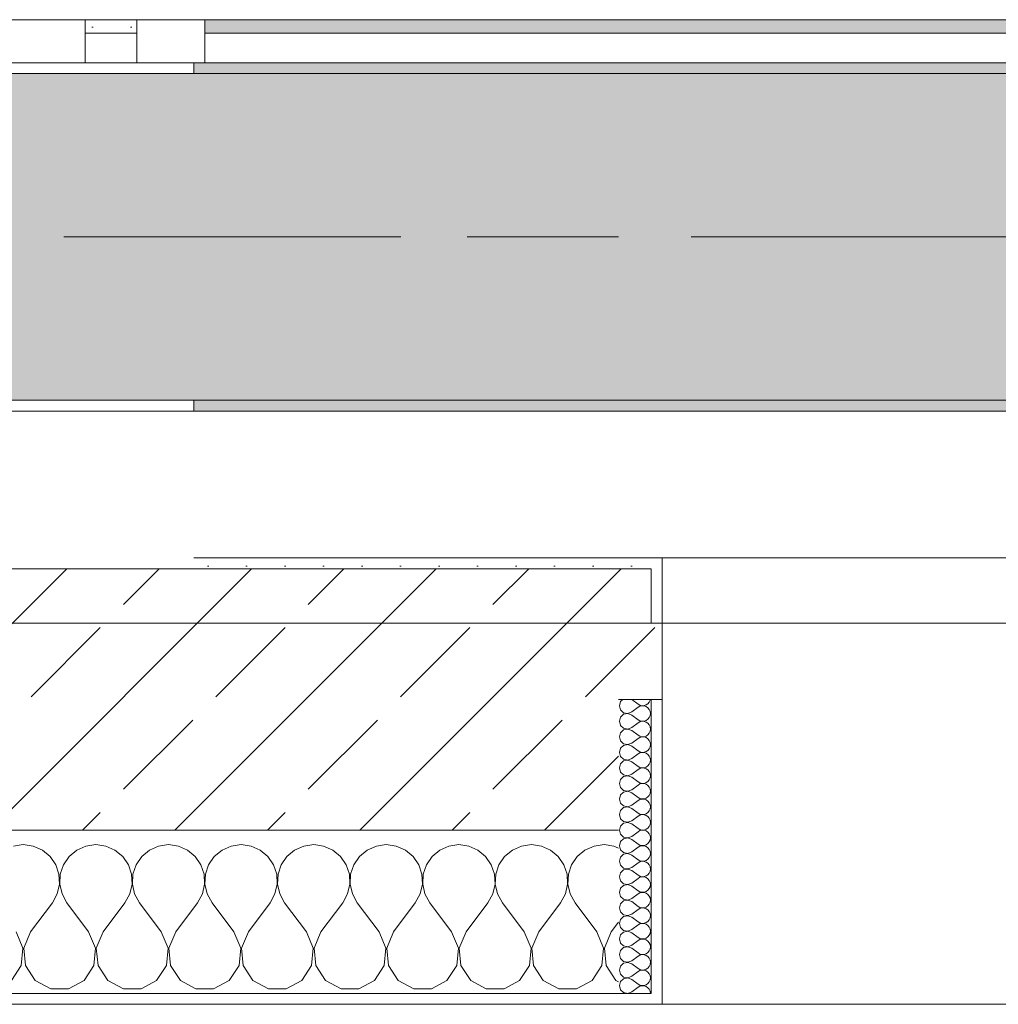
# Model space of a CAD drawing. Header units: metres. Extents: x -3.6 to 65.4, y -11 to 16.8.
# Tile 98 of 178: x 18.53 to 19.429, y -0.155 to 0.749. Entities that reach past the tile are written whole.
import ezdxf

# ---------------------------------------------------------------- set-up
doc = ezdxf.new("R2010")
doc.units = ezdxf.units.M
doc.header["$MEASUREMENT"] = 0
doc.linetypes.add('Achse', pattern=[0.2, 0.1, -0.05, 0, -0.05])
doc.linetypes.add('Strichlinie doppelt', pattern=[0.546806, 0.264583, -0.105833, 0.070556, -0.105833])
for name, color, linetype in [('451 - Universal.Achsen Raster', 7, 'Continuous'), ('604 - Struktur.Wand Aussen', 7, 'Continuous'), ('608 - Struktur.Träger', 7, 'Continuous'), ('Neubau_653 - Abdeckung.TB Verkofferung', 7, 'Continuous')]:
    doc.layers.add(name, color=color, linetype=linetype)
pattern_1 = [(45, (0, 0), (-0.01767767, 0.01767767), [0, -0.025])]
pattern_2 = [(0, (0, 0), (0, 0.08660254), [0, -0.05]), (0, (0.025, 0.0433), (0, 0.08660254), [0, -0.05])]
pattern_3 = [(45, (0, 0), (-0.08485281, 0.08485281), []), (45, (-0.04243, 0.04243), (-0.08485281, 0.08485281), [0.09, -0.03])]

# ---------------------------------------------------------------- blocks, each defined once
blk = doc.blocks.new('*X70')
at = {"layer": '604 - Struktur.Wand Aussen', "color": 7, "linetype": 'Continuous', "lineweight": 5}
for p, q in [((18.53333, -0.00833), (18.52422, -0.0096)), ((18.54244, -0.0096), (18.53333, -0.00833)), ((18.6, -0.00833), (18.59089, -0.0096)), ((18.60911, -0.0096), (18.6, -0.00833)), ((18.66667, -0.00833), (18.65756, -0.0096)), ((18.67578, -0.0096), (18.66667, -0.00833)), ((18.73333, -0.00833), (18.72422, -0.0096)), ((18.74244, -0.0096), (18.73333, -0.00833)), ((18.8, -0.00833), (18.79089, -0.0096)), ((18.80911, -0.0096), (18.8, -0.00833)), ((18.86667, -0.00833), (18.85756, -0.0096)), ((18.87578, -0.0096), (18.86667, -0.00833)), ((18.93333, -0.00833), (18.92422, -0.0096)), ((18.94244, -0.0096), (18.93333, -0.00833)), ((19, -0.00833), (18.99089, -0.0096)), ((19.00911, -0.0096), (19, -0.00833)), ((19.06667, -0.00833), (19.05756, -0.0096)), ((19.07578, -0.0096), (19.06667, -0.00833)), ((18.55086, -0.01331), (18.54244, -0.0096)), ((18.55794, -0.01918), (18.55086, -0.01331)), ((18.58248, -0.01331), (18.57539, -0.01918)), ((18.59089, -0.0096), (18.58248, -0.01331)), ((18.61752, -0.01331), (18.60911, -0.0096)), ((18.62461, -0.01918), (18.61752, -0.01331)), ((18.64914, -0.01331), (18.64206, -0.01918)), ((18.65756, -0.0096), (18.64914, -0.01331)), ((18.68419, -0.01331), (18.67578, -0.0096)), ((18.69127, -0.01918), (18.68419, -0.01331)), ((18.71581, -0.01331), (18.70873, -0.01918)), ((18.72422, -0.0096), (18.71581, -0.01331)), ((18.75086, -0.01331), (18.74244, -0.0096)), ((18.75794, -0.01918), (18.75086, -0.01331)), ((18.78248, -0.01331), (18.77539, -0.01918)), ((18.79089, -0.0096), (18.78248, -0.01331)), ((18.81752, -0.01331), (18.80911, -0.0096)), ((18.82461, -0.01918), (18.81752, -0.01331)), ((18.84914, -0.01331), (18.84206, -0.01918)), ((18.85756, -0.0096), (18.84914, -0.01331)), ((18.88419, -0.01331), (18.87578, -0.0096)), ((18.89127, -0.01918), (18.88419, -0.01331)), ((18.91581, -0.01331), (18.90873, -0.01918)), ((18.92422, -0.0096), (18.91581, -0.01331)), ((18.95086, -0.01331), (18.94244, -0.0096)), ((18.95794, -0.01918), (18.95086, -0.01331)), ((18.98248, -0.01331), (18.97539, -0.01918)), ((18.99089, -0.0096), (18.98248, -0.01331)), ((19.01752, -0.01331), (19.00911, -0.0096)), ((19.02461, -0.01918), (19.01752, -0.01331)), ((19.04914, -0.01331), (19.04206, -0.01918)), ((19.05756, -0.0096), (19.04914, -0.01331)), ((19.08, -0.01146), (19.07578, -0.0096)), ((18.56315, -0.02676), (18.55794, -0.01918)), ((18.56609, -0.03547), (18.56315, -0.02676)), ((18.57019, -0.02676), (18.56725, -0.03547)), ((18.57539, -0.01918), (18.57019, -0.02676)), ((18.62981, -0.02676), (18.62461, -0.01918)), ((18.63275, -0.03547), (18.62981, -0.02676)), ((18.63685, -0.02676), (18.63391, -0.03547)), ((18.64206, -0.01918), (18.63685, -0.02676)), ((18.69648, -0.02676), (18.69127, -0.01918)), ((18.69942, -0.03547), (18.69648, -0.02676)), ((18.70352, -0.02676), (18.70058, -0.03547)), ((18.70873, -0.01918), (18.70352, -0.02676)), ((18.76315, -0.02676), (18.75794, -0.01918)), ((18.76609, -0.03547), (18.76315, -0.02676)), ((18.77019, -0.02676), (18.76725, -0.03547)), ((18.77539, -0.01918), (18.77019, -0.02676)), ((18.82981, -0.02676), (18.82461, -0.01918)), ((18.83275, -0.03547), (18.82981, -0.02676)), ((18.83685, -0.02676), (18.83391, -0.03547)), ((18.84206, -0.01918), (18.83685, -0.02676)), ((18.89648, -0.02676), (18.89127, -0.01918)), ((18.89942, -0.03547), (18.89648, -0.02676)), ((18.90352, -0.02676), (18.90058, -0.03547)), ((18.90873, -0.01918), (18.90352, -0.02676)), ((18.96315, -0.02676), (18.95794, -0.01918)), ((18.96609, -0.03547), (18.96315, -0.02676)), ((18.97019, -0.02676), (18.96725, -0.03547)), ((18.97539, -0.01918), (18.97019, -0.02676)), ((19.02981, -0.02676), (19.02461, -0.01918)), ((19.03275, -0.03547), (19.02981, -0.02676)), ((19.03685, -0.02676), (19.03391, -0.03547)), ((19.04206, -0.01918), (19.03685, -0.02676)), ((18.56653, -0.04466), (18.56609, -0.03547)), ((18.56725, -0.03547), (18.5668, -0.04466)), ((18.6332, -0.04466), (18.63275, -0.03547)), ((18.63391, -0.03547), (18.63347, -0.04466)), ((18.69987, -0.04466), (18.69942, -0.03547)), ((18.70058, -0.03547), (18.70013, -0.04466)), ((18.76653, -0.04466), (18.76609, -0.03547)), ((18.76725, -0.03547), (18.7668, -0.04466)), ((18.8332, -0.04466), (18.83275, -0.03547)), ((18.83391, -0.03547), (18.83347, -0.04466)), ((18.89987, -0.04466), (18.89942, -0.03547)), ((18.90058, -0.03547), (18.90013, -0.04466)), ((18.96653, -0.04466), (18.96609, -0.03547)), ((18.96725, -0.03547), (18.9668, -0.04466)), ((19.0332, -0.04466), (19.03275, -0.03547)), ((19.03391, -0.03547), (19.03347, -0.04466)), ((18.56445, -0.05362), (18.56653, -0.04466)), ((18.5668, -0.04466), (18.56888, -0.05362)), ((18.63112, -0.05362), (18.6332, -0.04466)), ((18.63347, -0.04466), (18.63555, -0.05362)), ((18.69778, -0.05362), (18.69987, -0.04466)), ((18.70013, -0.04466), (18.70222, -0.05362)), ((18.76445, -0.05362), (18.76653, -0.04466)), ((18.7668, -0.04466), (18.76888, -0.05362)), ((18.83112, -0.05362), (18.8332, -0.04466)), ((18.83347, -0.04466), (18.83555, -0.05362)), ((18.89778, -0.05362), (18.89987, -0.04466)), ((18.90013, -0.04466), (18.90222, -0.05362)), ((18.96445, -0.05362), (18.96653, -0.04466)), ((18.9668, -0.04466), (18.96888, -0.05362)), ((19.03112, -0.05362), (19.0332, -0.04466)), ((19.03347, -0.04466), (19.03555, -0.05362)), ((18.56, -0.06167), (18.56445, -0.05362)), ((18.56888, -0.05362), (18.57333, -0.06167)), ((18.62667, -0.06167), (18.63112, -0.05362)), ((18.63555, -0.05362), (18.64, -0.06167)), ((18.69333, -0.06167), (18.69778, -0.05362)), ((18.70222, -0.05362), (18.70667, -0.06167)), ((18.76, -0.06167), (18.76445, -0.05362)), ((18.76888, -0.05362), (18.77333, -0.06167)), ((18.82667, -0.06167), (18.83112, -0.05362)), ((18.83555, -0.05362), (18.84, -0.06167)), ((18.89333, -0.06167), (18.89778, -0.05362)), ((18.90222, -0.05362), (18.90667, -0.06167)), ((18.96, -0.06167), (18.96445, -0.05362)), ((18.96888, -0.05362), (18.97333, -0.06167)), ((19.02667, -0.06167), (19.03112, -0.05362)), ((19.03555, -0.05362), (19.04, -0.06167)), ((18.54, -0.08833), (18.56, -0.06167)), ((18.59333, -0.08833), (18.57333, -0.06167)), ((18.60667, -0.08833), (18.62667, -0.06167)), ((18.66, -0.08833), (18.64, -0.06167)), ((18.67333, -0.08833), (18.69333, -0.06167)), ((18.72667, -0.08833), (18.70667, -0.06167)), ((18.74, -0.08833), (18.76, -0.06167)), ((18.79333, -0.08833), (18.77333, -0.06167)), ((18.80667, -0.08833), (18.82667, -0.06167)), ((18.86, -0.08833), (18.84, -0.06167)), ((18.87333, -0.08833), (18.89333, -0.06167)), ((18.92667, -0.08833), (18.90667, -0.06167)), ((18.94, -0.08833), (18.96, -0.06167)), ((18.99333, -0.08833), (18.97333, -0.06167)), ((19.00667, -0.08833), (19.02667, -0.06167)), ((19.06, -0.08833), (19.04, -0.06167)), ((19.07333, -0.08833), (19.08, -0.07944)), ((18.53295, -0.1033), (18.52667, -0.08833)), ((18.54, -0.08833), (18.53371, -0.1033)), ((18.59962, -0.1033), (18.59333, -0.08833)), ((18.60667, -0.08833), (18.60038, -0.1033)), ((18.66629, -0.1033), (18.66, -0.08833)), ((18.67333, -0.08833), (18.66705, -0.1033)), ((18.73295, -0.1033), (18.72667, -0.08833)), ((18.74, -0.08833), (18.73371, -0.1033)), ((18.79962, -0.1033), (18.79333, -0.08833)), ((18.80667, -0.08833), (18.80038, -0.1033)), ((18.86629, -0.1033), (18.86, -0.08833)), ((18.87333, -0.08833), (18.86705, -0.1033)), ((18.93295, -0.1033), (18.92667, -0.08833)), ((18.94, -0.08833), (18.93371, -0.1033)), ((18.99962, -0.1033), (18.99333, -0.08833)), ((19.00667, -0.08833), (19.00038, -0.1033)), ((19.06629, -0.1033), (19.06, -0.08833)), ((19.07333, -0.08833), (19.06705, -0.1033)), ((18.53142, -0.11947), (18.53295, -0.1033)), ((18.53371, -0.1033), (18.53525, -0.11947)), ((18.59808, -0.11947), (18.59962, -0.1033)), ((18.60038, -0.1033), (18.60192, -0.11947)), ((18.66475, -0.11947), (18.66629, -0.1033)), ((18.66705, -0.1033), (18.66858, -0.11947)), ((18.73142, -0.11947), (18.73295, -0.1033)), ((18.73371, -0.1033), (18.73525, -0.11947)), ((18.79808, -0.11947), (18.79962, -0.1033)), ((18.80038, -0.1033), (18.80192, -0.11947)), ((18.86475, -0.11947), (18.86629, -0.1033)), ((18.86705, -0.1033), (18.86858, -0.11947)), ((18.93142, -0.11947), (18.93295, -0.1033)), ((18.93371, -0.1033), (18.93525, -0.11947)), ((18.99808, -0.11947), (18.99962, -0.1033)), ((19.00038, -0.1033), (19.00192, -0.11947)), ((19.06475, -0.11947), (19.06629, -0.1033)), ((19.06705, -0.1033), (19.06858, -0.11947)), ((18.52243, -0.13299), (18.53142, -0.11947)), ((18.53525, -0.11947), (18.54424, -0.13299)), ((18.5891, -0.13299), (18.59808, -0.11947)), ((18.60192, -0.11947), (18.6109, -0.13299)), ((18.65576, -0.13299), (18.66475, -0.11947)), ((18.66858, -0.11947), (18.67757, -0.13299)), ((18.72243, -0.13299), (18.73142, -0.11947)), ((18.73525, -0.11947), (18.74424, -0.13299)), ((18.7891, -0.13299), (18.79808, -0.11947)), ((18.80192, -0.11947), (18.8109, -0.13299)), ((18.85576, -0.13299), (18.86475, -0.11947)), ((18.86858, -0.11947), (18.87757, -0.13299)), ((18.92243, -0.13299), (18.93142, -0.11947)), ((18.93525, -0.11947), (18.94424, -0.13299)), ((18.9891, -0.13299), (18.99808, -0.11947)), ((19.00192, -0.11947), (19.0109, -0.13299)), ((19.05576, -0.13299), (19.06475, -0.11947)), ((19.06858, -0.11947), (19.07757, -0.13299)), ((18.54424, -0.13299), (18.55855, -0.14066)), ((18.57479, -0.14066), (18.5891, -0.13299)), ((18.6109, -0.13299), (18.62521, -0.14066)), ((18.64145, -0.14066), (18.65576, -0.13299)), ((18.67757, -0.13299), (18.69188, -0.14066)), ((18.70812, -0.14066), (18.72243, -0.13299)), ((18.74424, -0.13299), (18.75855, -0.14066)), ((18.77479, -0.14066), (18.7891, -0.13299)), ((18.8109, -0.13299), (18.82521, -0.14066)), ((18.84145, -0.14066), (18.85576, -0.13299)), ((18.87757, -0.13299), (18.89188, -0.14066)), ((18.90812, -0.14066), (18.92243, -0.13299)), ((18.94424, -0.13299), (18.95855, -0.14066)), ((18.97479, -0.14066), (18.9891, -0.13299)), ((19.0109, -0.13299), (19.02521, -0.14066)), ((19.04145, -0.14066), (19.05576, -0.13299)), ((19.07757, -0.13299), (19.08, -0.13429)), ((18.55855, -0.14066), (18.57479, -0.14066)), ((18.62521, -0.14066), (18.64145, -0.14066)), ((18.69188, -0.14066), (18.70812, -0.14066)), ((18.75855, -0.14066), (18.77479, -0.14066)), ((18.82521, -0.14066), (18.84145, -0.14066)), ((18.89188, -0.14066), (18.90812, -0.14066)), ((18.95855, -0.14066), (18.97479, -0.14066)), ((19.02521, -0.14066), (19.04145, -0.14066))]:
    blk.add_line(p, q, dxfattribs=at)
blk = doc.blocks.new('*X97')
at = {"layer": '604 - Struktur.Wand Aussen', "color": 7, "linetype": 'Continuous', "lineweight": 5}
for p, q in [((19.08178, 0.12304), (19.08071, 0.11929)), ((19.08071, 0.11929), (19.08178, 0.11553)), ((19.08392, 0.125), (19.08178, 0.12304)), ((19.09214, 0.125), (19.09786, 0.12071)), ((19.09214, 0.11357), (19.09786, 0.11786)), ((19.09786, 0.12071), (19.09958, 0.11976)), ((19.09958, 0.11881), (19.09786, 0.11786)), ((19.09958, 0.11976), (19.1015, 0.11931)), ((19.1015, 0.11926), (19.09958, 0.11881)), ((19.1015, 0.11931), (19.10347, 0.11941)), ((19.10347, 0.11916), (19.1015, 0.11926)), ((19.10347, 0.11941), (19.10534, 0.12004)), ((19.10534, 0.11853), (19.10347, 0.11916)), ((19.10534, 0.12004), (19.10696, 0.12116)), ((19.10696, 0.11742), (19.10534, 0.11853)), ((19.10696, 0.12116), (19.10822, 0.12267)), ((19.10822, 0.12267), (19.10901, 0.12448)), ((19.10901, 0.12448), (19.10909, 0.125)), ((19.08178, 0.10876), (19.08071, 0.105)), ((19.08178, 0.11553), (19.08466, 0.1129)), ((19.08466, 0.11139), (19.08178, 0.10876)), ((19.08466, 0.1129), (19.0885, 0.11217)), ((19.0885, 0.11211), (19.08466, 0.11139)), ((19.0885, 0.11217), (19.09214, 0.11357)), ((19.09214, 0.11071), (19.0885, 0.11211)), ((19.09214, 0.11071), (19.09786, 0.10643)), ((19.10822, 0.1159), (19.10696, 0.11742)), ((19.10901, 0.11409), (19.10822, 0.1159)), ((19.10822, 0.10839), (19.10901, 0.11019)), ((19.10929, 0.11214), (19.10901, 0.11409)), ((19.10901, 0.11019), (19.10929, 0.11214)), ((19.08071, 0.105), (19.08178, 0.10124)), ((19.08178, 0.10124), (19.08466, 0.09861)), ((19.09214, 0.09929), (19.09786, 0.10357)), ((19.09786, 0.10643), (19.09958, 0.10547)), ((19.09958, 0.10453), (19.09786, 0.10357)), ((19.09958, 0.10547), (19.1015, 0.10503)), ((19.1015, 0.10497), (19.09958, 0.10453)), ((19.1015, 0.10503), (19.10347, 0.10512)), ((19.10347, 0.10488), (19.1015, 0.10497)), ((19.10347, 0.10512), (19.10534, 0.10575)), ((19.10534, 0.10425), (19.10347, 0.10488)), ((19.10534, 0.10575), (19.10696, 0.10687)), ((19.10696, 0.10313), (19.10534, 0.10425)), ((19.10696, 0.10687), (19.10822, 0.10839)), ((19.10822, 0.10161), (19.10696, 0.10313)), ((19.10901, 0.09981), (19.10822, 0.10161)), ((19.10929, 0.09786), (19.10901, 0.09981)), ((19.08178, 0.09447), (19.08071, 0.09071)), ((19.08071, 0.09071), (19.08178, 0.08696)), ((19.08466, 0.0971), (19.08178, 0.09447)), ((19.08466, 0.09861), (19.0885, 0.09789)), ((19.0885, 0.09783), (19.08466, 0.0971)), ((19.0885, 0.09789), (19.09214, 0.09929)), ((19.09214, 0.09643), (19.0885, 0.09783)), ((19.09214, 0.09643), (19.09786, 0.09214)), ((19.09786, 0.09214), (19.09958, 0.09119)), ((19.09958, 0.09119), (19.1015, 0.09074)), ((19.1015, 0.09069), (19.09958, 0.09024)), ((19.1015, 0.09074), (19.10347, 0.09084)), ((19.10347, 0.09059), (19.1015, 0.09069)), ((19.10347, 0.09084), (19.10534, 0.09147)), ((19.10534, 0.08996), (19.10347, 0.09059)), ((19.10534, 0.09147), (19.10696, 0.09258)), ((19.10696, 0.09258), (19.10822, 0.0941)), ((19.10822, 0.0941), (19.10901, 0.09591)), ((19.10901, 0.09591), (19.10929, 0.09786)), ((19.08178, 0.08696), (19.08466, 0.08433)), ((19.08466, 0.08282), (19.08178, 0.08018)), ((19.08466, 0.08433), (19.0885, 0.0836)), ((19.0885, 0.08354), (19.08466, 0.08282)), ((19.0885, 0.0836), (19.09214, 0.085)), ((19.09214, 0.08214), (19.0885, 0.08354)), ((19.09214, 0.085), (19.09786, 0.08929)), ((19.09214, 0.08214), (19.09786, 0.07786)), ((19.09958, 0.09024), (19.09786, 0.08929)), ((19.10696, 0.08884), (19.10534, 0.08996)), ((19.10822, 0.08733), (19.10696, 0.08884)), ((19.10901, 0.08552), (19.10822, 0.08733)), ((19.10822, 0.07982), (19.10901, 0.08162)), ((19.10929, 0.08357), (19.10901, 0.08552)), ((19.10901, 0.08162), (19.10929, 0.08357)), ((19.08178, 0.08018), (19.08071, 0.07643)), ((19.08071, 0.07643), (19.08178, 0.07267)), ((19.08178, 0.07267), (19.08466, 0.07004)), ((19.09214, 0.07071), (19.09786, 0.075)), ((19.09786, 0.07786), (19.09958, 0.0769)), ((19.09958, 0.07595), (19.09786, 0.075)), ((19.09958, 0.0769), (19.1015, 0.07646)), ((19.1015, 0.0764), (19.09958, 0.07595)), ((19.1015, 0.07646), (19.10347, 0.07655)), ((19.10347, 0.0763), (19.1015, 0.0764)), ((19.10347, 0.07655), (19.10534, 0.07718)), ((19.10534, 0.07567), (19.10347, 0.0763)), ((19.10534, 0.07718), (19.10696, 0.0783)), ((19.10696, 0.07456), (19.10534, 0.07567)), ((19.10696, 0.0783), (19.10822, 0.07982)), ((19.10822, 0.07304), (19.10696, 0.07456)), ((19.10901, 0.07124), (19.10822, 0.07304)), ((19.08178, 0.0659), (19.08071, 0.06214)), ((19.08466, 0.06853), (19.08178, 0.0659)), ((19.08466, 0.07004), (19.0885, 0.06931)), ((19.0885, 0.06926), (19.08466, 0.06853)), ((19.0885, 0.06931), (19.09214, 0.07071)), ((19.09214, 0.06786), (19.0885, 0.06926)), ((19.09214, 0.06786), (19.09786, 0.06357)), ((19.09786, 0.06357), (19.09958, 0.06262)), ((19.10534, 0.0629), (19.10696, 0.06401)), ((19.10696, 0.06401), (19.10822, 0.06553)), ((19.10822, 0.06553), (19.10901, 0.06733)), ((19.10929, 0.06929), (19.10901, 0.07124)), ((19.10901, 0.06733), (19.10929, 0.06929)), ((19.08071, 0.06214), (19.08178, 0.05839)), ((19.08178, 0.05839), (19.08466, 0.05575)), ((19.08466, 0.05575), (19.0885, 0.05503)), ((19.0885, 0.05497), (19.08466, 0.05425)), ((19.0885, 0.05503), (19.09214, 0.05643)), ((19.09214, 0.05357), (19.0885, 0.05497)), ((19.09214, 0.05643), (19.09786, 0.06071)), ((19.09958, 0.06167), (19.09786, 0.06071)), ((19.09958, 0.06262), (19.1015, 0.06217)), ((19.1015, 0.06211), (19.09958, 0.06167)), ((19.1015, 0.06217), (19.10347, 0.06227)), ((19.10347, 0.06202), (19.1015, 0.06211)), ((19.10347, 0.06227), (19.10534, 0.0629)), ((19.10534, 0.06139), (19.10347, 0.06202)), ((19.10696, 0.06027), (19.10534, 0.06139)), ((19.10822, 0.05876), (19.10696, 0.06027)), ((19.10901, 0.05695), (19.10822, 0.05876)), ((19.10929, 0.055), (19.10901, 0.05695)), ((19.10901, 0.05305), (19.10929, 0.055)), ((19.08178, 0.05161), (19.08071, 0.04786)), ((19.08071, 0.04786), (19.08178, 0.0441)), ((19.08466, 0.05425), (19.08178, 0.05161)), ((19.09214, 0.05357), (19.09786, 0.04929)), ((19.09214, 0.04214), (19.09786, 0.04643)), ((19.09786, 0.04929), (19.09958, 0.04833)), ((19.09958, 0.04738), (19.09786, 0.04643)), ((19.09958, 0.04833), (19.1015, 0.04789)), ((19.1015, 0.04783), (19.09958, 0.04738)), ((19.1015, 0.04789), (19.10347, 0.04798)), ((19.10347, 0.04773), (19.1015, 0.04783)), ((19.10347, 0.04798), (19.10534, 0.04861)), ((19.10534, 0.0471), (19.10347, 0.04773)), ((19.10534, 0.04861), (19.10696, 0.04973)), ((19.10696, 0.04599), (19.10534, 0.0471)), ((19.10696, 0.04973), (19.10822, 0.05124)), ((19.10822, 0.04447), (19.10696, 0.04599)), ((19.10822, 0.05124), (19.10901, 0.05305)), ((19.08178, 0.03733), (19.08071, 0.03357)), ((19.08178, 0.0441), (19.08466, 0.04147)), ((19.08466, 0.03996), (19.08178, 0.03733)), ((19.08466, 0.04147), (19.0885, 0.04074)), ((19.0885, 0.04069), (19.08466, 0.03996)), ((19.0885, 0.04074), (19.09214, 0.04214)), ((19.09214, 0.03929), (19.0885, 0.04069)), ((19.09214, 0.03929), (19.09786, 0.035)), ((19.10696, 0.03544), (19.10822, 0.03696)), ((19.10901, 0.04267), (19.10822, 0.04447)), ((19.10822, 0.03696), (19.10901, 0.03876)), ((19.10929, 0.04071), (19.10901, 0.04267)), ((19.10901, 0.03876), (19.10929, 0.04071)), ((19.08071, 0.03357), (19.08178, 0.02982)), ((19.08178, 0.02982), (19.08466, 0.02718)), ((19.08466, 0.02718), (19.0885, 0.02646)), ((19.0885, 0.02646), (19.09214, 0.02786)), ((19.09214, 0.02786), (19.09786, 0.03214)), ((19.09786, 0.035), (19.09958, 0.03405)), ((19.09958, 0.0331), (19.09786, 0.03214)), ((19.09958, 0.03405), (19.1015, 0.0336)), ((19.1015, 0.03354), (19.09958, 0.0331)), ((19.1015, 0.0336), (19.10347, 0.0337)), ((19.10347, 0.03345), (19.1015, 0.03354)), ((19.10347, 0.0337), (19.10534, 0.03433)), ((19.10534, 0.03282), (19.10347, 0.03345)), ((19.10534, 0.03433), (19.10696, 0.03544)), ((19.10696, 0.0317), (19.10534, 0.03282)), ((19.10822, 0.03018), (19.10696, 0.0317)), ((19.10901, 0.02838), (19.10822, 0.03018)), ((19.10929, 0.02643), (19.10901, 0.02838)), ((19.08178, 0.02304), (19.08071, 0.01929)), ((19.08071, 0.01929), (19.08178, 0.01553)), ((19.08466, 0.02567), (19.08178, 0.02304)), ((19.0885, 0.0264), (19.08466, 0.02567)), ((19.09214, 0.025), (19.0885, 0.0264)), ((19.09214, 0.025), (19.09786, 0.02071)), ((19.09786, 0.02071), (19.09958, 0.01976)), ((19.09958, 0.01881), (19.09786, 0.01786)), ((19.09958, 0.01976), (19.1015, 0.01931)), ((19.1015, 0.01926), (19.09958, 0.01881)), ((19.1015, 0.01931), (19.10347, 0.01941)), ((19.10347, 0.01916), (19.1015, 0.01926)), ((19.10347, 0.01941), (19.10534, 0.02004)), ((19.10534, 0.01853), (19.10347, 0.01916)), ((19.10534, 0.02004), (19.10696, 0.02116)), ((19.10696, 0.01742), (19.10534, 0.01853)), ((19.10696, 0.02116), (19.10822, 0.02267)), ((19.10822, 0.02267), (19.10901, 0.02448)), ((19.10901, 0.02448), (19.10929, 0.02643)), ((19.08178, 0.01553), (19.08466, 0.0129)), ((19.08466, 0.01139), (19.08178, 0.00876)), ((19.08466, 0.0129), (19.0885, 0.01217)), ((19.0885, 0.01211), (19.08466, 0.01139)), ((19.0885, 0.01217), (19.09214, 0.01357)), ((19.09214, 0.01071), (19.0885, 0.01211)), ((19.09214, 0.01357), (19.09786, 0.01786)), ((19.09214, 0.01071), (19.09786, 0.00643)), ((19.10822, 0.0159), (19.10696, 0.01742)), ((19.10901, 0.01409), (19.10822, 0.0159)), ((19.10822, 0.00839), (19.10901, 0.01019)), ((19.10929, 0.01214), (19.10901, 0.01409)), ((19.10901, 0.01019), (19.10929, 0.01214)), ((19.08178, 0.00876), (19.08071, 0.005)), ((19.08071, 0.005), (19.08178, 0.00124)), ((19.08178, 0.00124), (19.08466, -0.00139)), ((19.09214, -0.00071), (19.09786, 0.00357)), ((19.09786, 0.00643), (19.09958, 0.00547)), ((19.09958, 0.00453), (19.09786, 0.00357)), ((19.09958, 0.00547), (19.1015, 0.00503)), ((19.1015, 0.00497), (19.09958, 0.00453)), ((19.1015, 0.00503), (19.10347, 0.00512)), ((19.10347, 0.00488), (19.1015, 0.00497)), ((19.10347, 0.00512), (19.10534, 0.00575)), ((19.10534, 0.00425), (19.10347, 0.00488)), ((19.10534, 0.00575), (19.10696, 0.00687)), ((19.10696, 0.00313), (19.10534, 0.00425)), ((19.10696, 0.00687), (19.10822, 0.00839)), ((19.10822, 0.00161), (19.10696, 0.00313)), ((19.10901, -0.00019), (19.10822, 0.00161)), ((19.08178, -0.00553), (19.08071, -0.00929)), ((19.08466, -0.0029), (19.08178, -0.00553)), ((19.08466, -0.00139), (19.0885, -0.00211)), ((19.0885, -0.00217), (19.08466, -0.0029)), ((19.0885, -0.00211), (19.09214, -0.00071)), ((19.09214, -0.00357), (19.0885, -0.00217)), ((19.09214, -0.00357), (19.09786, -0.00786)), ((19.09786, -0.00786), (19.09958, -0.00881)), ((19.09958, -0.00881), (19.1015, -0.00926)), ((19.10347, -0.00916), (19.10534, -0.00853)), ((19.10534, -0.00853), (19.10696, -0.00742)), ((19.10696, -0.00742), (19.10822, -0.0059)), ((19.10822, -0.0059), (19.10901, -0.00409)), ((19.10929, -0.00214), (19.10901, -0.00019)), ((19.10901, -0.00409), (19.10929, -0.00214)), ((19.08071, -0.00929), (19.08178, -0.01304)), ((19.08178, -0.01304), (19.08466, -0.01567)), ((19.08466, -0.01718), (19.08178, -0.01982)), ((19.08466, -0.01567), (19.0885, -0.0164)), ((19.0885, -0.01646), (19.08466, -0.01718)), ((19.0885, -0.0164), (19.09214, -0.015)), ((19.09214, -0.01786), (19.0885, -0.01646)), ((19.09214, -0.015), (19.09786, -0.01071)), ((19.09214, -0.01786), (19.09786, -0.02214)), ((19.09958, -0.00976), (19.09786, -0.01071)), ((19.1015, -0.00931), (19.09958, -0.00976)), ((19.1015, -0.00926), (19.10347, -0.00916)), ((19.10347, -0.00941), (19.1015, -0.00931)), ((19.10534, -0.01004), (19.10347, -0.00941)), ((19.10696, -0.01116), (19.10534, -0.01004)), ((19.10822, -0.01267), (19.10696, -0.01116)), ((19.10901, -0.01448), (19.10822, -0.01267)), ((19.10929, -0.01643), (19.10901, -0.01448)), ((19.10901, -0.01838), (19.10929, -0.01643)), ((19.08178, -0.01982), (19.08071, -0.02357)), ((19.08071, -0.02357), (19.08178, -0.02733)), ((19.09214, -0.02929), (19.09786, -0.025)), ((19.09786, -0.02214), (19.09958, -0.0231)), ((19.09958, -0.02405), (19.09786, -0.025)), ((19.09958, -0.0231), (19.1015, -0.02354)), ((19.1015, -0.0236), (19.09958, -0.02405)), ((19.1015, -0.02354), (19.10347, -0.02345)), ((19.10347, -0.0237), (19.1015, -0.0236)), ((19.10347, -0.02345), (19.10534, -0.02282)), ((19.10534, -0.02433), (19.10347, -0.0237)), ((19.10534, -0.02282), (19.10696, -0.0217)), ((19.10696, -0.02544), (19.10534, -0.02433)), ((19.10696, -0.0217), (19.10822, -0.02018)), ((19.10822, -0.02696), (19.10696, -0.02544)), ((19.10822, -0.02018), (19.10901, -0.01838)), ((19.10901, -0.02876), (19.10822, -0.02696)), ((19.08178, -0.0341), (19.08071, -0.03786)), ((19.08178, -0.02733), (19.08466, -0.02996)), ((19.08466, -0.03147), (19.08178, -0.0341)), ((19.08466, -0.02996), (19.0885, -0.03069)), ((19.0885, -0.03074), (19.08466, -0.03147)), ((19.0885, -0.03069), (19.09214, -0.02929)), ((19.09214, -0.03214), (19.0885, -0.03074)), ((19.09214, -0.03214), (19.09786, -0.03643)), ((19.10534, -0.0371), (19.10696, -0.03599)), ((19.10696, -0.03599), (19.10822, -0.03447)), ((19.10822, -0.03447), (19.10901, -0.03267)), ((19.10929, -0.03071), (19.10901, -0.02876)), ((19.10901, -0.03267), (19.10929, -0.03071)), ((19.08071, -0.03786), (19.08178, -0.04161)), ((19.08178, -0.04161), (19.08466, -0.04425)), ((19.08466, -0.04425), (19.0885, -0.04497)), ((19.0885, -0.04503), (19.08466, -0.04575)), ((19.0885, -0.04497), (19.09214, -0.04357)), ((19.09214, -0.04643), (19.0885, -0.04503)), ((19.09214, -0.04357), (19.09786, -0.03929)), ((19.09786, -0.03643), (19.09958, -0.03738)), ((19.09958, -0.03833), (19.09786, -0.03929)), ((19.09958, -0.03738), (19.1015, -0.03783)), ((19.1015, -0.03789), (19.09958, -0.03833)), ((19.1015, -0.03783), (19.10347, -0.03773)), ((19.10347, -0.03798), (19.1015, -0.03789)), ((19.10347, -0.03773), (19.10534, -0.0371)), ((19.10534, -0.03861), (19.10347, -0.03798)), ((19.10696, -0.03973), (19.10534, -0.03861)), ((19.10822, -0.04124), (19.10696, -0.03973)), ((19.10901, -0.04305), (19.10822, -0.04124)), ((19.10929, -0.045), (19.10901, -0.04305)), ((19.10901, -0.04695), (19.10929, -0.045)), ((19.08178, -0.04839), (19.08071, -0.05214)), ((19.08071, -0.05214), (19.08178, -0.0559)), ((19.08466, -0.04575), (19.08178, -0.04839)), ((19.09214, -0.04643), (19.09786, -0.05071)), ((19.09214, -0.05786), (19.09786, -0.05357)), ((19.09786, -0.05071), (19.09958, -0.05167)), ((19.09958, -0.05262), (19.09786, -0.05357)), ((19.09958, -0.05167), (19.1015, -0.05211)), ((19.1015, -0.05217), (19.09958, -0.05262)), ((19.1015, -0.05211), (19.10347, -0.05202)), ((19.10347, -0.05227), (19.1015, -0.05217)), ((19.10347, -0.05202), (19.10534, -0.05139)), ((19.10534, -0.0529), (19.10347, -0.05227)), ((19.10534, -0.05139), (19.10696, -0.05027)), ((19.10696, -0.05401), (19.10534, -0.0529)), ((19.10696, -0.05027), (19.10822, -0.04876)), ((19.10822, -0.05553), (19.10696, -0.05401)), ((19.10822, -0.04876), (19.10901, -0.04695)), ((19.08178, -0.06267), (19.08071, -0.06643)), ((19.08178, -0.0559), (19.08466, -0.05853)), ((19.08466, -0.06004), (19.08178, -0.06267)), ((19.08466, -0.05853), (19.0885, -0.05926)), ((19.0885, -0.05931), (19.08466, -0.06004)), ((19.0885, -0.05926), (19.09214, -0.05786)), ((19.09214, -0.06071), (19.0885, -0.05931)), ((19.09214, -0.06071), (19.09786, -0.065)), ((19.10696, -0.06456), (19.10822, -0.06304)), ((19.10901, -0.05733), (19.10822, -0.05553)), ((19.10822, -0.06304), (19.10901, -0.06124)), ((19.10929, -0.05929), (19.10901, -0.05733)), ((19.10901, -0.06124), (19.10929, -0.05929)), ((19.08071, -0.06643), (19.08178, -0.07018)), ((19.08178, -0.07018), (19.08466, -0.07282)), ((19.0885, -0.07354), (19.09214, -0.07214)), ((19.09214, -0.07214), (19.09786, -0.06786)), ((19.09786, -0.065), (19.09958, -0.06595)), ((19.09958, -0.0669), (19.09786, -0.06786)), ((19.09958, -0.06595), (19.1015, -0.0664)), ((19.1015, -0.06646), (19.09958, -0.0669)), ((19.1015, -0.0664), (19.10347, -0.0663)), ((19.10347, -0.06655), (19.1015, -0.06646)), ((19.10347, -0.0663), (19.10534, -0.06567)), ((19.10534, -0.06718), (19.10347, -0.06655)), ((19.10534, -0.06567), (19.10696, -0.06456)), ((19.10696, -0.0683), (19.10534, -0.06718)), ((19.10822, -0.06982), (19.10696, -0.0683)), ((19.10901, -0.07162), (19.10822, -0.06982)), ((19.10929, -0.07357), (19.10901, -0.07162)), ((19.08178, -0.07696), (19.08071, -0.08071)), ((19.08071, -0.08071), (19.08178, -0.08447)), ((19.08466, -0.07433), (19.08178, -0.07696)), ((19.08466, -0.07282), (19.0885, -0.07354)), ((19.0885, -0.0736), (19.08466, -0.07433)), ((19.09214, -0.075), (19.0885, -0.0736)), ((19.09214, -0.075), (19.09786, -0.07929)), ((19.09786, -0.07929), (19.09958, -0.08024)), ((19.09958, -0.08119), (19.09786, -0.08214)), ((19.09958, -0.08024), (19.1015, -0.08069)), ((19.1015, -0.08074), (19.09958, -0.08119)), ((19.1015, -0.08069), (19.10347, -0.08059)), ((19.10347, -0.08084), (19.1015, -0.08074)), ((19.10347, -0.08059), (19.10534, -0.07996)), ((19.10534, -0.08147), (19.10347, -0.08084)), ((19.10534, -0.07996), (19.10696, -0.07884)), ((19.10696, -0.07884), (19.10822, -0.07733)), ((19.10822, -0.07733), (19.10901, -0.07552)), ((19.10901, -0.07552), (19.10929, -0.07357)), ((19.08178, -0.08447), (19.08466, -0.0871)), ((19.08466, -0.08861), (19.08178, -0.09124)), ((19.08466, -0.0871), (19.0885, -0.08783)), ((19.0885, -0.08789), (19.08466, -0.08861)), ((19.0885, -0.08783), (19.09214, -0.08643)), ((19.09214, -0.08929), (19.0885, -0.08789)), ((19.09214, -0.08643), (19.09786, -0.08214)), ((19.09214, -0.08929), (19.09786, -0.09357)), ((19.10696, -0.08258), (19.10534, -0.08147)), ((19.10822, -0.0841), (19.10696, -0.08258)), ((19.10901, -0.08591), (19.10822, -0.0841)), ((19.10822, -0.09161), (19.10901, -0.08981)), ((19.10929, -0.08786), (19.10901, -0.08591)), ((19.10901, -0.08981), (19.10929, -0.08786)), ((19.08178, -0.09124), (19.08071, -0.095)), ((19.08071, -0.095), (19.08178, -0.09876)), ((19.08178, -0.09876), (19.08466, -0.10139)), ((19.09214, -0.10071), (19.09786, -0.09643)), ((19.09786, -0.09357), (19.09958, -0.09453)), ((19.09958, -0.09547), (19.09786, -0.09643)), ((19.09958, -0.09453), (19.1015, -0.09497)), ((19.1015, -0.09503), (19.09958, -0.09547)), ((19.1015, -0.09497), (19.10347, -0.09488)), ((19.10347, -0.09512), (19.1015, -0.09503)), ((19.10347, -0.09488), (19.10534, -0.09425)), ((19.10534, -0.09575), (19.10347, -0.09512)), ((19.10534, -0.09425), (19.10696, -0.09313)), ((19.10696, -0.09687), (19.10534, -0.09575)), ((19.10696, -0.09313), (19.10822, -0.09161)), ((19.10822, -0.09839), (19.10696, -0.09687)), ((19.10901, -0.10019), (19.10822, -0.09839)), ((19.08178, -0.10553), (19.08071, -0.10929)), ((19.08466, -0.1029), (19.08178, -0.10553)), ((19.08466, -0.10139), (19.0885, -0.10211)), ((19.0885, -0.10217), (19.08466, -0.1029)), ((19.0885, -0.10211), (19.09214, -0.10071)), ((19.09214, -0.10357), (19.0885, -0.10217)), ((19.09214, -0.10357), (19.09786, -0.10786)), ((19.09786, -0.10786), (19.09958, -0.10881)), ((19.10347, -0.10916), (19.10534, -0.10853)), ((19.10534, -0.10853), (19.10696, -0.10742)), ((19.10696, -0.10742), (19.10822, -0.1059)), ((19.10822, -0.1059), (19.10901, -0.10409)), ((19.10929, -0.10214), (19.10901, -0.10019)), ((19.10901, -0.10409), (19.10929, -0.10214)), ((19.08071, -0.10929), (19.08178, -0.11304)), ((19.08178, -0.11304), (19.08466, -0.11567)), ((19.08466, -0.11718), (19.08178, -0.11982)), ((19.08466, -0.11567), (19.0885, -0.1164)), ((19.0885, -0.11646), (19.08466, -0.11718)), ((19.0885, -0.1164), (19.09214, -0.115)), ((19.09214, -0.11786), (19.0885, -0.11646)), ((19.09214, -0.115), (19.09786, -0.11071)), ((19.09958, -0.10976), (19.09786, -0.11071)), ((19.09958, -0.10881), (19.1015, -0.10926)), ((19.1015, -0.10931), (19.09958, -0.10976)), ((19.1015, -0.10926), (19.10347, -0.10916)), ((19.10347, -0.10941), (19.1015, -0.10931)), ((19.10534, -0.11004), (19.10347, -0.10941)), ((19.10696, -0.11116), (19.10534, -0.11004)), ((19.10822, -0.11267), (19.10696, -0.11116)), ((19.10901, -0.11448), (19.10822, -0.11267)), ((19.10929, -0.11643), (19.10901, -0.11448)), ((19.10901, -0.11838), (19.10929, -0.11643)), ((19.08178, -0.11982), (19.08071, -0.12357)), ((19.08071, -0.12357), (19.08178, -0.12733)), ((19.09214, -0.11786), (19.09786, -0.12214)), ((19.09214, -0.12929), (19.09786, -0.125)), ((19.09786, -0.12214), (19.09958, -0.1231)), ((19.09958, -0.12405), (19.09786, -0.125)), ((19.09958, -0.1231), (19.1015, -0.12354)), ((19.1015, -0.1236), (19.09958, -0.12405)), ((19.1015, -0.12354), (19.10347, -0.12345)), ((19.10347, -0.1237), (19.1015, -0.1236)), ((19.10347, -0.12345), (19.10534, -0.12282)), ((19.10534, -0.12433), (19.10347, -0.1237)), ((19.10534, -0.12282), (19.10696, -0.1217)), ((19.10696, -0.12544), (19.10534, -0.12433)), ((19.10696, -0.1217), (19.10822, -0.12018)), ((19.10822, -0.12696), (19.10696, -0.12544)), ((19.10822, -0.12018), (19.10901, -0.11838)), ((19.08178, -0.1341), (19.08071, -0.13786)), ((19.08178, -0.12733), (19.08466, -0.12996)), ((19.08466, -0.13147), (19.08178, -0.1341)), ((19.08466, -0.12996), (19.0885, -0.13069)), ((19.0885, -0.13074), (19.08466, -0.13147)), ((19.0885, -0.13069), (19.09214, -0.12929)), ((19.09214, -0.13214), (19.0885, -0.13074)), ((19.09214, -0.13214), (19.09786, -0.13643)), ((19.10696, -0.13599), (19.10822, -0.13447)), ((19.10901, -0.12876), (19.10822, -0.12696)), ((19.10822, -0.13447), (19.10901, -0.13267)), ((19.10929, -0.13071), (19.10901, -0.12876)), ((19.10901, -0.13267), (19.10929, -0.13071)), ((19.08071, -0.13786), (19.08178, -0.14161)), ((19.08178, -0.14161), (19.08466, -0.14425)), ((19.08466, -0.14425), (19.0885, -0.14497)), ((19.0885, -0.14497), (19.09214, -0.14357)), ((19.09214, -0.14357), (19.09786, -0.13929)), ((19.09786, -0.13643), (19.09958, -0.13738)), ((19.09958, -0.13833), (19.09786, -0.13929)), ((19.09958, -0.13738), (19.1015, -0.13783)), ((19.1015, -0.13789), (19.09958, -0.13833)), ((19.1015, -0.13783), (19.10347, -0.13773)), ((19.10347, -0.13798), (19.1015, -0.13789)), ((19.10347, -0.13773), (19.10534, -0.1371)), ((19.10534, -0.13861), (19.10347, -0.13798)), ((19.10534, -0.1371), (19.10696, -0.13599)), ((19.10696, -0.13973), (19.10534, -0.13861)), ((19.10822, -0.14124), (19.10696, -0.13973)), ((19.10901, -0.14305), (19.10822, -0.14124)), ((19.10929, -0.145), (19.10901, -0.14305))]:
    blk.add_line(p, q, dxfattribs=at)

msp = doc.modelspace()

# ---------------------------------------------------------------- hatches: boundary and pattern name
at = {"layer": '604 - Struktur.Wand Aussen', "linetype": 'Continuous', "lineweight": 0, "true_color": 0x000000}
h = msp.add_hatch(dxfattribs=at)
h.set_pattern_fill('Gips_0001', color=18, style=0, pattern_type=2)
h.set_pattern_definition(pattern_1)
h.paths.add_polyline_path([(18.68999, 0.245), (19.11, 0.245), (19.11, 0.255), (18.68999, 0.255)])
h = msp.add_hatch(dxfattribs=at)
h.set_pattern_fill('Gips_0001', color=18, style=0, pattern_type=2)
h.set_pattern_definition(pattern_1)
h.paths.add_polyline_path([(19.11, 0.195), (19.12, 0.195), (19.12, 0.255), (19.11, 0.255)])
h = msp.add_hatch(dxfattribs=at)
h.set_pattern_fill('Beton__Stahlbeton_0001', color=18, style=0, pattern_type=2)
h.set_pattern_definition(pattern_3)
h.paths.add_polyline_path([(17.92, 0.195), (17.92, 0.125), (17.93, 0.125), (17.96, 0.125), (17.96, 0.005), (19.08, 0.005), (19.08, 0.125), (19.11, 0.125), (19.12, 0.125), (19.12, 0.195), (19.11, 0.195), (19.11, 0.245), (17.93, 0.245), (17.93, 0.195)])
h = msp.add_hatch(dxfattribs=at)
h.set_pattern_fill('Verputz_0001', color=18, style=0, pattern_type=2)
h.set_pattern_definition(pattern_2)
h.paths.add_polyline_path([(19.11, 0.125), (19.11, -0.155), (19.12, -0.155), (19.12, 0.125)])
h = msp.add_hatch(dxfattribs=at)
h.set_pattern_fill('Verputz_0001', color=18, style=0, pattern_type=2)
h.set_pattern_definition(pattern_2)
h.paths.add_polyline_path([(17.93, -0.145), (17.93, -0.155), (19.11, -0.155), (19.11, -0.145)])
at = {"layer": '608 - Struktur.Träger', "linetype": 'Continuous', "lineweight": 0, "true_color": 0x000000}
h = msp.add_hatch(dxfattribs=at)
h.set_pattern_fill('Gips_0001', color=18, style=0, pattern_type=2)
h.set_pattern_definition(pattern_1)
h.paths.add_polyline_path([(21.96999, 0.70998), (18.68999, 0.70998), (18.68999, 0.69998), (21.96999, 0.69998)])
h = msp.add_hatch(dxfattribs=at)
h.set_pattern_fill('Beton__Stahlbeton_0001', color=18, style=0, pattern_type=2)
h.set_pattern_definition(pattern_3)
h.paths.add_polyline_path([(0.68999, 0.69998), (0.37999, 0.69998), (0.37999, 0.39998), (0.68999, 0.39998), (3.96999, 0.39998), (4.28999, 0.39998), (7.56999, 0.39998), (7.88999, 0.39998), (11.16999, 0.39998), (11.48999, 0.39998), (14.76999, 0.39998), (15.08999, 0.39998), (18.36999, 0.39998), (18.68999, 0.39998), (21.96999, 0.39998), (22.28999, 0.39998), (25.56999, 0.39998), (25.88999, 0.39998), (29.16999, 0.39998), (29.48999, 0.39998), (32.76999, 0.39998), (33.08999, 0.39998), (36.36999, 0.39998), (36.68999, 0.39998), (39.96999, 0.39998), (40.28999, 0.39998), (43.56999, 0.39998), (43.88999, 0.39998), (47.16999, 0.39998), (47.48999, 0.39998), (50.76999, 0.39998), (51.08999, 0.39998), (54.36999, 0.39998), (54.68999, 0.39998), (57.96999, 0.39998), (58.28999, 0.39998), (61.56999, 0.39998), (61.87999, 0.39998), (61.87999, 0.69998), (61.56999, 0.69998), (58.28999, 0.69998), (57.96999, 0.69998), (54.68999, 0.69998), (54.36999, 0.69998), (51.08999, 0.69998), (50.76999, 0.69998), (47.48999, 0.69998), (47.16999, 0.69998), (43.88999, 0.69998), (43.56999, 0.69998), (40.28999, 0.69998), (39.9, 0.69998), (36.68999, 0.69998), (36.36999, 0.69998), (33.08999, 0.69998), (32.76999, 0.69998), (29.48999, 0.69998), (29.16999, 0.69998), (25.88999, 0.69998), (25.56999, 0.69998), (22.28999, 0.69998), (21.96999, 0.69998), (18.68999, 0.69998), (18.36999, 0.69998), (15.08999, 0.69998), (14.76999, 0.69998), (11.48999, 0.69998), (11.16999, 0.69998), (7.88999, 0.69998), (7.56999, 0.69998), (4.28999, 0.69998), (3.96999, 0.69998)])
h = msp.add_hatch(dxfattribs=at)
h.set_pattern_fill('Gips_0001', color=18, style=0, pattern_type=2)
h.set_pattern_definition(pattern_1)
h.paths.add_polyline_path([(21.96999, 0.39998), (18.68999, 0.39998), (18.68999, 0.38998), (21.96999, 0.38998)])
at = {"layer": 'Neubau_653 - Abdeckung.TB Verkofferung', "linetype": 'Continuous', "lineweight": 0, "true_color": 0x000000}
h = msp.add_hatch(dxfattribs=at)
h.set_pattern_fill('Gips_0001', color=18, style=0, pattern_type=2)
h.set_pattern_definition(pattern_1)
h.paths.add_polyline_path([(18.59, 0.73698), (18.6375, 0.73698), (18.6375, 0.74948), (18.59, 0.74948)])
h = msp.add_hatch(dxfattribs=at)
h.set_pattern_fill('Gips_0001', color=18, style=0, pattern_type=2)
h.set_pattern_definition(pattern_1)
h.paths.add_polyline_path([(18.7, 0.73698), (22.06, 0.73698), (22.06, 0.74948), (18.7, 0.74948)])

# ---------------------------------------------------------------- linework, layer by layer
at = {"layer": '451 - Universal.Achsen Raster', "color": 160, "linetype": 'Strichlinie doppelt', "lineweight": 9, "true_color": 0x3232ff}
msp.add_line((64.93503, 0.54998), (-3.175, 0.54998), dxfattribs=at)
at = {"layer": '604 - Struktur.Wand Aussen', "color": 7, "linetype": 'Continuous', "lineweight": 5}
for p, q in [((19.11, 0.255), (19.12, 0.255)), ((19.12, 0.245), (19.12, 0.255)), ((19.12, 0.195), (19.12, 0.245)), ((19.11, 0.195), (19.12, 0.195)), ((19.08, 0.125), (19.11, 0.125)), ((19.11, 0.125), (19.11, -0.145)), ((19.11, 0.125), (19.12, 0.125)), ((19.11, -0.145), (19.11, 0.125)), ((19.12, 0.005), (19.12, 0.125)), ((19.12, -0.005), (19.12, 0.005)), ((19.12, -0.145), (19.12, -0.005)), ((17.96, -0.145), (19.08, -0.145)), ((19.08, -0.145), (19.11, -0.145)), ((19.12, -0.155), (19.12, -0.145)), ((19.11, -0.155), (19.12, -0.155))]:
    msp.add_line(p, q, dxfattribs=at)
at = {"layer": '604 - Struktur.Wand Aussen', "color": 7, "linetype": 'Continuous', "lineweight": 13}
for p, q in [((21.52, 0.255), (19.12, 0.255)), ((19.11, 0.245), (17.93, 0.245)), ((19.11, 0.245), (19.11, 0.195)), ((19.12, 0.125), (19.12, 0.195)), ((17.96, 0.005), (19.08, 0.005)), ((19.12, -0.155), (21.52, -0.155))]:
    msp.add_line(p, q, dxfattribs=at)
at = {"layer": '604 - Struktur.Wand Aussen', "color": 7, "linetype": 'Continuous', "lineweight": 5, "flags": 128}
for points in [[(19.11, 0.255), (18.68999, 0.255)], [(17.93, -0.155), (19.11, -0.155)]]:
    msp.add_lwpolyline(points, dxfattribs=at)
at = {"layer": '608 - Struktur.Träger', "color": 7, "linetype": 'Continuous', "lineweight": 13}
for p, q in [((0.37999, 0.70998), (61.87999, 0.70998)), ((18.68999, 0.69998), (18.36999, 0.69998)), ((21.96999, 0.69998), (18.68999, 0.69998)), ((0.37999, 0.38998), (61.87999, 0.38998))]:
    msp.add_line(p, q, dxfattribs=at)
at = {"layer": '608 - Struktur.Träger', "color": 7, "linetype": 'Continuous', "lineweight": 5}
for p, q in [((18.68999, 0.70998), (18.68999, 0.69998)), ((21.96999, 0.70998), (18.68999, 0.70998)), ((18.68999, 0.39998), (18.68999, 0.38998)), ((21.96999, 0.38998), (18.68999, 0.38998))]:
    msp.add_line(p, q, dxfattribs=at)
at = {"layer": '608 - Struktur.Träger', "color": 7, "linetype": 'Achse', "lineweight": 9}
msp.add_line((0.37999, 0.54998), (61.87999, 0.54998), dxfattribs=at)
at = {"layer": '608 - Struktur.Träger', "color": 7, "linetype": 'Continuous', "lineweight": 13, "flags": 128}
msp.add_lwpolyline([(32.76999, 0.39998), (29.48999, 0.39998), (29.16999, 0.39998), (25.88999, 0.39998), (25.56999, 0.39998), (22.28999, 0.39998), (21.96999, 0.39998), (18.68999, 0.39998), (18.36999, 0.39998), (15.08999, 0.39998), (14.76999, 0.39998), (11.48999, 0.39998), (11.16999, 0.39998), (7.88999, 0.39998), (7.56999, 0.39998), (4.28999, 0.39998), (3.96999, 0.39998), (0.68999, 0.39998), (0.37999, 0.39998)], dxfattribs=at)
at = {"layer": 'Neubau_653 - Abdeckung.TB Verkofferung', "color": 1, "linetype": 'Continuous', "lineweight": 9}
for p, q in [((7.975, 0.74948), (29.23, 0.74948)), ((7.92, 0.19498), (29.23, 0.19498))]:
    msp.add_line(p, q, dxfattribs=at)
at = {"layer": 'Neubau_653 - Abdeckung.TB Verkofferung', "color": 1, "linetype": 'Continuous', "lineweight": 5}
for p, q in [((18.6375, 0.74948), (18.59, 0.74948)), ((22.06, 0.74948), (18.7, 0.74948)), ((18.6375, 0.73698), (18.59, 0.73698)), ((22.06, 0.73698), (18.7, 0.73698)), ((18.6375, 0.70998), (18.59, 0.70998)), ((22.06, 0.70998), (18.7, 0.70998))]:
    msp.add_line(p, q, dxfattribs=at)
at = {"layer": 'Neubau_653 - Abdeckung.TB Verkofferung', "color": 1, "linetype": 'Continuous', "lineweight": 5, "flags": 128}
for points in [[(18.59, 0.74948), (18.59, 0.73698), (18.59, 0.70998)], [(18.6375, 0.74948), (18.6375, 0.73698), (18.6375, 0.70998)], [(18.7, 0.74948), (18.7, 0.73698), (18.7, 0.70998)]]:
    msp.add_lwpolyline(points, dxfattribs=at)

# ---------------------------------------------------------------- block references
at = {"layer": '604 - Struktur.Wand Aussen', "color": 7, "lineweight": 18}
for name in ['*X97', '*X70']:
    msp.add_blockref(name, (0, 0), dxfattribs=at)

doc.saveas('drawing.dxf')
